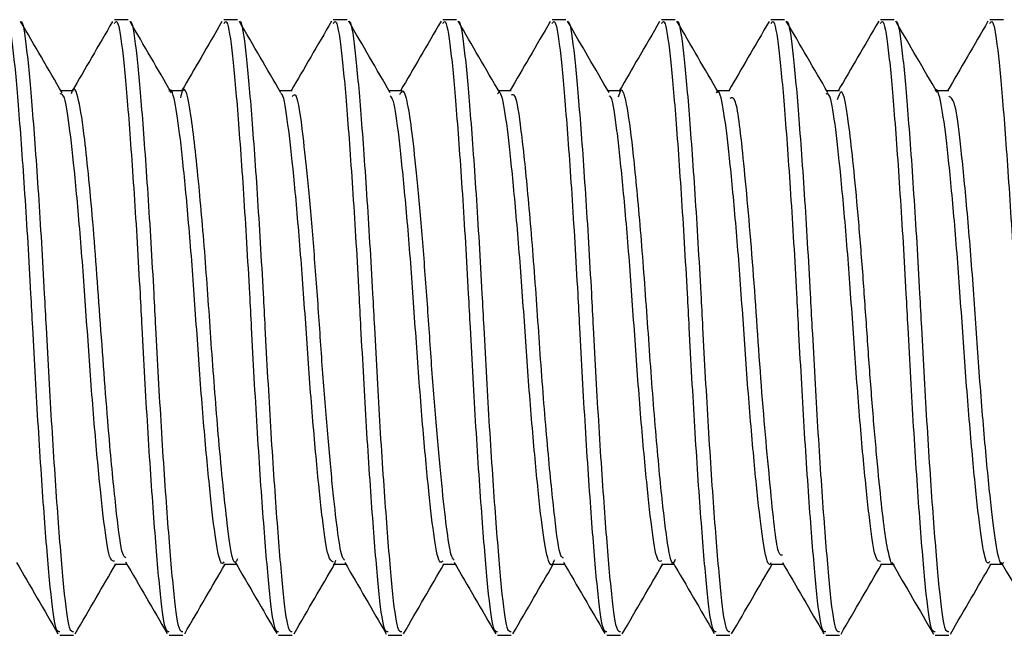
# Model space of a CAD drawing. Header units: inches. Extents: x 0.2 to 10.8, y 0.2 to 8.2.
# Tile 27 of 58: x 4.5519 to 4.5727, y 6.6991 to 6.7121. Entities that reach past the tile are written whole.
import ezdxf

# ---------------------------------------------------------------- set-up
doc = ezdxf.new("R2010")
doc.units = ezdxf.units.IN
doc.header["$MEASUREMENT"] = 0

msp = doc.modelspace()

# ---------------------------------------------------------------- linework, layer by layer
for p, q in [((4.554153, 6.712087), (4.553864, 6.712087)), ((4.556468, 6.712087), (4.556179, 6.712087)), ((4.558783, 6.712087), (4.558493, 6.712087)), ((4.561098, 6.712087), (4.560808, 6.712087)), ((4.563412, 6.712087), (4.563123, 6.712087)), ((4.565727, 6.712087), (4.565438, 6.712087)), ((4.568042, 6.712087), (4.567753, 6.712087)), ((4.570357, 6.712087), (4.570068, 6.712087)), ((4.572672, 6.712087), (4.572382, 6.712087)), ((4.552996, 6.710584), (4.552732, 6.710584)), ((4.55531, 6.710584), (4.555046, 6.710584)), ((4.557625, 6.710584), (4.557361, 6.710584)), ((4.55994, 6.710584), (4.559676, 6.710584)), ((4.562254, 6.710584), (4.561991, 6.710584)), ((4.56457, 6.710584), (4.564306, 6.710584)), ((4.566885, 6.710584), (4.56662, 6.710584)), ((4.569199, 6.710584), (4.568935, 6.710584)), ((4.571514, 6.710584), (4.57125, 6.710584)), ((4.553863, 6.70057), (4.554128, 6.70057)), ((4.556178, 6.70057), (4.556442, 6.70057)), ((4.558493, 6.70057), (4.558757, 6.70057)), ((4.558539, 6.700646), (4.558517, 6.700579)), ((4.560808, 6.70057), (4.561072, 6.70057)), ((4.563123, 6.70057), (4.563387, 6.70057)), ((4.565438, 6.70057), (4.565702, 6.70057)), ((4.567753, 6.70057), (4.568016, 6.70057)), ((4.570067, 6.70057), (4.570331, 6.70057)), ((4.572382, 6.70057), (4.572646, 6.70057)), ((4.552706, 6.699066), (4.552996, 6.699066)), ((4.555021, 6.699066), (4.555311, 6.699066)), ((4.557336, 6.699066), (4.557625, 6.699066)), ((4.559651, 6.699066), (4.55994, 6.699066)), ((4.561966, 6.699066), (4.562255, 6.699066)), ((4.564281, 6.699066), (4.56457, 6.699066)), ((4.566595, 6.699066), (4.566885, 6.699066)), ((4.56891, 6.699066), (4.569199, 6.699066)), ((4.571225, 6.699066), (4.571514, 6.699066))]:
    msp.add_line(p, q)
for points, knots in [([(4.551549, 6.712006), (4.551563, 6.712029), (4.55162, 6.712122), (4.551717, 6.711528), (4.551831, 6.71028), (4.551964, 6.708451), (4.552064, 6.706785), (4.552152, 6.705107), (4.552245, 6.703419), (4.552377, 6.701472), (4.5525, 6.699996), (4.552603, 6.69915), (4.552677, 6.699148), (4.552706, 6.699147)], [0, 0, 0, 0, 0.034586, 0.142153, 0.249681, 0.357186, 0.46475, 0.49998, 0.604499, 0.711996, 0.819565, 0.927082, 1, 1, 1, 1]), ([(4.551878, 6.712047), (4.551879, 6.712047), (4.551923, 6.712093), (4.552007, 6.711505), (4.552121, 6.710286), (4.552254, 6.708449), (4.552354, 6.706785), (4.552441, 6.705107), (4.552534, 6.703419), (4.552666, 6.701472), (4.552789, 6.699996), (4.552892, 6.69915), (4.552966, 6.699148), (4.552996, 6.699147)], [0, 0, 0, 0, 0.0015955, 0.1128382, 0.2240403, 0.3352197, 0.4464591, 0.4828934, 0.5909832, 0.702154, 0.8133988, 0.9245901, 1, 1, 1, 1]), ([(4.552756, 6.710541), (4.55261, 6.710793), (4.552317, 6.711296), (4.552024, 6.7118), (4.551878, 6.712052)], [0, 0, 0, 0, 0.499755, 1, 1, 1, 1]), ([(4.553823, 6.712051), (4.553677, 6.711799), (4.553392, 6.71131), (4.553108, 6.710821), (4.55297, 6.710584)], [0, 0, 0, 0, 0.515165, 1, 1, 1, 1]), ([(4.553864, 6.712006), (4.553878, 6.712029), (4.553935, 6.712122), (4.554032, 6.711528), (4.554146, 6.71028), (4.554279, 6.708451), (4.554379, 6.706785), (4.554467, 6.705107), (4.554559, 6.703419), (4.554692, 6.701472), (4.554815, 6.699996), (4.554918, 6.69915), (4.554991, 6.699148), (4.555021, 6.699147)], [0, 0, 0, 0, 0.034586, 0.142153, 0.249681, 0.357186, 0.46475, 0.49998, 0.604499, 0.711996, 0.819565, 0.927082, 1, 1, 1, 1]), ([(4.554192, 6.712046), (4.554193, 6.712047), (4.554237, 6.712094), (4.554322, 6.711506), (4.554435, 6.710286), (4.554568, 6.708449), (4.554669, 6.706785), (4.554756, 6.705107), (4.554849, 6.703419), (4.554981, 6.701472), (4.555104, 6.699996), (4.555207, 6.69915), (4.555281, 6.699148), (4.555311, 6.699147)], [0, 0, 0, 0, 0.0021399, 0.113322, 0.2244634, 0.3355822, 0.4467609, 0.4831753, 0.5912062, 0.7023165, 0.8135005, 0.9246312, 1, 1, 1, 1]), ([(4.55507, 6.710543), (4.554924, 6.710794), (4.554631, 6.711297), (4.554339, 6.711801), (4.554192, 6.712053)], [0, 0, 0, 0, 0.499762, 1, 1, 1, 1]), ([(4.556136, 6.712048), (4.55599, 6.711796), (4.555706, 6.711307), (4.555422, 6.710819), (4.555285, 6.710584)], [0, 0, 0, 0, 0.517298, 1, 1, 1, 1]), ([(4.556179, 6.712006), (4.556193, 6.712029), (4.55625, 6.712122), (4.556347, 6.711528), (4.556461, 6.71028), (4.556594, 6.708451), (4.556694, 6.706785), (4.556781, 6.705107), (4.556874, 6.703419), (4.557007, 6.701472), (4.55713, 6.699996), (4.557233, 6.69915), (4.557306, 6.699148), (4.557336, 6.699147)], [0, 0, 0, 0, 0.034586, 0.142153, 0.249681, 0.357186, 0.46475, 0.49998, 0.604499, 0.711996, 0.819565, 0.927082, 1, 1, 1, 1]), ([(4.556506, 6.712045), (4.556508, 6.712047), (4.556552, 6.712094), (4.556636, 6.711506), (4.55675, 6.710286), (4.556883, 6.708449), (4.556983, 6.706785), (4.557071, 6.705107), (4.557164, 6.703419), (4.557296, 6.701472), (4.557419, 6.699996), (4.557522, 6.69915), (4.557596, 6.699148), (4.557625, 6.699147)], [0, 0, 0, 0, 0.002743, 0.113857, 0.224932, 0.335983, 0.447095, 0.483487, 0.591453, 0.702496, 0.813613, 0.924677, 1, 1, 1, 1]), ([(4.557384, 6.710544), (4.557238, 6.710795), (4.556945, 6.711299), (4.556653, 6.711802), (4.556506, 6.712054)], [0, 0, 0, 0, 0.499764, 1, 1, 1, 1]), ([(4.558455, 6.712056), (4.558309, 6.711803), (4.558024, 6.711313), (4.557738, 6.710822), (4.5576, 6.710584)], [0, 0, 0, 0, 0.514815, 1, 1, 1, 1]), ([(4.558493, 6.712006), (4.558507, 6.712029), (4.558565, 6.712122), (4.558662, 6.711528), (4.558776, 6.71028), (4.558909, 6.708451), (4.559009, 6.706785), (4.559096, 6.705107), (4.559189, 6.703419), (4.559321, 6.701472), (4.559444, 6.699996), (4.559547, 6.69915), (4.559621, 6.699148), (4.559651, 6.699147)], [0, 0, 0, 0, 0.034586, 0.142153, 0.249681, 0.357186, 0.46475, 0.49998, 0.604499, 0.711996, 0.819565, 0.927082, 1, 1, 1, 1]), ([(4.559698, 6.710545), (4.559552, 6.710797), (4.559259, 6.7113), (4.558967, 6.711804), (4.55882, 6.712056)], [0, 0, 0, 0, 0.499759, 1, 1, 1, 1]), ([(4.558821, 6.712045), (4.558822, 6.712046), (4.558866, 6.712095), (4.558951, 6.711507), (4.559065, 6.710286), (4.559198, 6.708449), (4.559298, 6.706785), (4.559386, 6.705107), (4.559478, 6.703419), (4.559611, 6.701472), (4.559734, 6.699996), (4.559837, 6.69915), (4.55991, 6.699148), (4.55994, 6.699147)], [0, 0, 0, 0, 0.003394, 0.114436, 0.225438, 0.336417, 0.447456, 0.483825, 0.59172, 0.702691, 0.813735, 0.924726, 1, 1, 1, 1]), ([(4.560773, 6.71206), (4.560626, 6.711808), (4.560341, 6.711316), (4.560054, 6.710824), (4.559915, 6.710584)], [0, 0, 0, 0, 0.512523, 1, 1, 1, 1]), ([(4.560808, 6.712006), (4.560822, 6.712029), (4.560879, 6.712122), (4.560977, 6.711528), (4.561091, 6.71028), (4.561224, 6.708451), (4.561324, 6.706785), (4.561411, 6.705107), (4.561504, 6.703419), (4.561636, 6.701472), (4.561759, 6.699996), (4.561862, 6.69915), (4.561936, 6.699148), (4.561966, 6.699147)], [0, 0, 0, 0, 0.034586, 0.142153, 0.249681, 0.357186, 0.46475, 0.49998, 0.604499, 0.711996, 0.819565, 0.927082, 1, 1, 1, 1]), ([(4.561135, 6.712044), (4.561136, 6.712046), (4.561181, 6.712095), (4.561266, 6.711507), (4.56138, 6.710286), (4.561513, 6.708449), (4.561613, 6.706785), (4.5617, 6.705107), (4.561793, 6.703419), (4.561926, 6.701472), (4.562048, 6.699996), (4.562152, 6.69915), (4.562225, 6.699148), (4.562255, 6.699147)], [0, 0, 0, 0, 0.0040002, 0.114975, 0.2259092, 0.3368208, 0.4477923, 0.4841388, 0.5919683, 0.7028714, 0.8138482, 0.9247718, 1, 1, 1, 1]), ([(4.562013, 6.710546), (4.561866, 6.710798), (4.561573, 6.711301), (4.561281, 6.711805), (4.561135, 6.712057)], [0, 0, 0, 0, 0.499752, 1, 1, 1, 1]), ([(4.563083, 6.712053), (4.562937, 6.711801), (4.562653, 6.711311), (4.562368, 6.710822), (4.562229, 6.710584)], [0, 0, 0, 0, 0.51428, 1, 1, 1, 1]), ([(4.563123, 6.712006), (4.563137, 6.712029), (4.563194, 6.712122), (4.563292, 6.711528), (4.563405, 6.71028), (4.563538, 6.708451), (4.563638, 6.706785), (4.563726, 6.705107), (4.563819, 6.703419), (4.563951, 6.701472), (4.564074, 6.699996), (4.564177, 6.69915), (4.564251, 6.699148), (4.564281, 6.699147)], [0, 0, 0, 0, 0.034586, 0.142153, 0.249681, 0.357186, 0.46475, 0.49998, 0.604499, 0.711996, 0.819565, 0.927082, 1, 1, 1, 1]), ([(4.563449, 6.712043), (4.563451, 6.712045), (4.563496, 6.712095), (4.563581, 6.711508), (4.563695, 6.710285), (4.563828, 6.708449), (4.563928, 6.706785), (4.564015, 6.705107), (4.564108, 6.703419), (4.56424, 6.701472), (4.564363, 6.699996), (4.564466, 6.69915), (4.56454, 6.699148), (4.56457, 6.699147)], [0, 0, 0, 0, 0.0045305, 0.1154462, 0.2263214, 0.3371739, 0.4480863, 0.4844135, 0.5921855, 0.7030296, 0.8139473, 0.9248118, 1, 1, 1, 1]), ([(4.564327, 6.710547), (4.564181, 6.710798), (4.563888, 6.711302), (4.563595, 6.711806), (4.563449, 6.712058)], [0, 0, 0, 0, 0.499744, 1, 1, 1, 1]), ([(4.565395, 6.712048), (4.565249, 6.711795), (4.564965, 6.711307), (4.564681, 6.710819), (4.564544, 6.710584)], [0, 0, 0, 0, 0.51722, 1, 1, 1, 1]), ([(4.565438, 6.712006), (4.565452, 6.712029), (4.565509, 6.712122), (4.565606, 6.711528), (4.56572, 6.71028), (4.565853, 6.708451), (4.565953, 6.706785), (4.566041, 6.705107), (4.566134, 6.703419), (4.566266, 6.701472), (4.566389, 6.699996), (4.566492, 6.69915), (4.566566, 6.699148), (4.566595, 6.699147)], [0, 0, 0, 0, 0.034586, 0.142153, 0.249681, 0.357186, 0.46475, 0.49998, 0.604499, 0.711996, 0.819565, 0.927082, 1, 1, 1, 1]), ([(4.565763, 6.712043), (4.565765, 6.712045), (4.56581, 6.712096), (4.565896, 6.711508), (4.56601, 6.710285), (4.566143, 6.708449), (4.566243, 6.706785), (4.56633, 6.705107), (4.566423, 6.703419), (4.566555, 6.701472), (4.566678, 6.699996), (4.566781, 6.69915), (4.566855, 6.699148), (4.566885, 6.699147)], [0, 0, 0, 0, 0.004983, 0.115848, 0.226673, 0.337475, 0.448337, 0.484648, 0.592371, 0.703165, 0.814032, 0.924846, 1, 1, 1, 1]), ([(4.566642, 6.710547), (4.566495, 6.710799), (4.566202, 6.711303), (4.565909, 6.711807), (4.565763, 6.712059)], [0, 0, 0, 0, 0.499736, 1, 1, 1, 1]), ([(4.567714, 6.712054), (4.567567, 6.711801), (4.567282, 6.711311), (4.566997, 6.710821), (4.566859, 6.710584)], [0, 0, 0, 0, 0.515593, 1, 1, 1, 1]), ([(4.567753, 6.712006), (4.567767, 6.712029), (4.567824, 6.712122), (4.567921, 6.711528), (4.568035, 6.71028), (4.568168, 6.708451), (4.568268, 6.706785), (4.568355, 6.705107), (4.568448, 6.703419), (4.568581, 6.701472), (4.568704, 6.699996), (4.568807, 6.69915), (4.56888, 6.699148), (4.56891, 6.699147)], [0, 0, 0, 0, 0.034586, 0.142153, 0.249681, 0.357186, 0.46475, 0.49998, 0.604499, 0.711996, 0.819565, 0.927082, 1, 1, 1, 1]), ([(4.568077, 6.712042), (4.56808, 6.712045), (4.568125, 6.712096), (4.56821, 6.711508), (4.568324, 6.710285), (4.568457, 6.708449), (4.568557, 6.706785), (4.568645, 6.705107), (4.568738, 6.703419), (4.56887, 6.701472), (4.568993, 6.699996), (4.569096, 6.69915), (4.56917, 6.699148), (4.569199, 6.699147)], [0, 0, 0, 0, 0.005356, 0.11618, 0.226963, 0.337724, 0.448544, 0.484841, 0.592524, 0.703276, 0.814102, 0.924874, 1, 1, 1, 1]), ([(4.568956, 6.710548), (4.56881, 6.710799), (4.568516, 6.711303), (4.568224, 6.711807), (4.568077, 6.712059)], [0, 0, 0, 0, 0.499728, 1, 1, 1, 1]), ([(4.570032, 6.71206), (4.569886, 6.711808), (4.5696, 6.711316), (4.569313, 6.710824), (4.569174, 6.710584)], [0, 0, 0, 0, 0.512744, 1, 1, 1, 1]), ([(4.570068, 6.712006), (4.570081, 6.712029), (4.570139, 6.712122), (4.570236, 6.711528), (4.57035, 6.71028), (4.570483, 6.708451), (4.570583, 6.706785), (4.57067, 6.705107), (4.570763, 6.703419), (4.570895, 6.701472), (4.571018, 6.699996), (4.571122, 6.69915), (4.571195, 6.699148), (4.571225, 6.699147)], [0, 0, 0, 0, 0.034586, 0.142153, 0.249681, 0.357186, 0.46475, 0.49998, 0.604499, 0.711996, 0.819565, 0.927082, 1, 1, 1, 1]), ([(4.570392, 6.712042), (4.570394, 6.712045), (4.57044, 6.712096), (4.570525, 6.711509), (4.570639, 6.710285), (4.570772, 6.708449), (4.570872, 6.706785), (4.57096, 6.705107), (4.571053, 6.703419), (4.571185, 6.701472), (4.571308, 6.699996), (4.571411, 6.69915), (4.571485, 6.699148), (4.571514, 6.699147)], [0, 0, 0, 0, 0.00565, 0.116441, 0.227191, 0.337919, 0.448707, 0.484993, 0.592644, 0.703363, 0.814157, 0.924896, 1, 1, 1, 1]), ([(4.571271, 6.710548), (4.571124, 6.7108), (4.570831, 6.711304), (4.570538, 6.711808), (4.570392, 6.71206)], [0, 0, 0, 0, 0.499719, 1, 1, 1, 1]), ([(4.572344, 6.712056), (4.572198, 6.711804), (4.571913, 6.711313), (4.571627, 6.710822), (4.571489, 6.710584)], [0, 0, 0, 0, 0.513473, 1, 1, 1, 1]), ([(4.572382, 6.712006), (4.572396, 6.712029), (4.572453, 6.712122), (4.572551, 6.711528), (4.572665, 6.71028), (4.572798, 6.708451), (4.572898, 6.706785), (4.572985, 6.705107), (4.573078, 6.703419), (4.57321, 6.701472), (4.573333, 6.699996), (4.573436, 6.69915), (4.57351, 6.699148), (4.57354, 6.699147)], [0, 0, 0, 0, 0.034586, 0.142153, 0.249681, 0.357186, 0.46475, 0.49998, 0.604499, 0.711996, 0.819565, 0.927082, 1, 1, 1, 1]), ([(4.554101, 6.700705), (4.55408, 6.700722), (4.554011, 6.700775), (4.553912, 6.701594), (4.553753, 6.703132), (4.553588, 6.705352), (4.553419, 6.707765), (4.553242, 6.70957), (4.553108, 6.710455), (4.553002, 6.710734), (4.552951, 6.710534), (4.552948, 6.71052)], [0, 0, 0, 0, 0.052772, 0.170212, 0.291839, 0.444909, 0.596232, 0.750664, 0.868174, 0.990615, 1, 1, 1, 1]), ([(4.556178, 6.700622), (4.556168, 6.700606), (4.556114, 6.700525), (4.556018, 6.700946), (4.555906, 6.701865), (4.555773, 6.703249), (4.555644, 6.704885), (4.555532, 6.706604), (4.5554, 6.708201), (4.555269, 6.709517), (4.555158, 6.710324), (4.555068, 6.710669), (4.555023, 6.710575), (4.555021, 6.710571)], [0, 0, 0, 0, 0.026214, 0.133895, 0.241527, 0.349108, 0.456782, 0.564428, 0.672009, 0.779675, 0.887333, 0.994914, 1, 1, 1, 1]), ([(4.556467, 6.700681), (4.556451, 6.700648), (4.556375, 6.700488), (4.556251, 6.701342), (4.556083, 6.702981), (4.555926, 6.704985), (4.555801, 6.70689), (4.555637, 6.708779), (4.555484, 6.710188), (4.555347, 6.710787), (4.555274, 6.710493), (4.55526, 6.710437)], [0, 0, 0, 0, 0.037574, 0.181783, 0.3287, 0.444626, 0.557121, 0.674308, 0.818664, 0.965423, 1, 1, 1, 1]), ([(4.572382, 6.700627), (4.57237, 6.70061), (4.572315, 6.700532), (4.572218, 6.700968), (4.572105, 6.701905), (4.571972, 6.7033), (4.571844, 6.704941), (4.571731, 6.70666), (4.571599, 6.708249), (4.571469, 6.709554), (4.571358, 6.710341), (4.571268, 6.710676), (4.571225, 6.710581), (4.571225, 6.71058)], [0, 0, 0, 0, 0.029913, 0.137586, 0.245204, 0.352776, 0.460444, 0.568076, 0.675648, 0.783307, 0.890952, 0.998524, 1, 1, 1, 1]), ([(4.553864, 6.700633), (4.553834, 6.700633), (4.553761, 6.700632), (4.553658, 6.701277), (4.553535, 6.702409), (4.553401, 6.703921), (4.553282, 6.705616), (4.553163, 6.707306), (4.553028, 6.708806), (4.552907, 6.709916), (4.552805, 6.710534), (4.552734, 6.710521), (4.552706, 6.710516)], [0, 0, 0, 0, 0.071693, 0.179469, 0.287142, 0.394825, 0.502603, 0.610271, 0.717934, 0.825713, 0.933393, 1, 1, 1, 1]), ([(4.558494, 6.700612), (4.558458, 6.700632), (4.558378, 6.700677), (4.558271, 6.70142), (4.558145, 6.702621), (4.558011, 6.704172), (4.557896, 6.70588), (4.557772, 6.70755), (4.557638, 6.709011), (4.55752, 6.710026), (4.557436, 6.710535), (4.557388, 6.710521), (4.557384, 6.710519)], [0, 0, 0, 0, 0.092175, 0.204365, 0.316455, 0.428585, 0.540781, 0.652872, 0.764984, 0.877184, 0.989272, 1, 1, 1, 1]), ([(4.558736, 6.700657), (4.558722, 6.700667), (4.558671, 6.700703), (4.558592, 6.701181), (4.558493, 6.702037), (4.558382, 6.703213), (4.558271, 6.704572), (4.558177, 6.706003), (4.558072, 6.707403), (4.557959, 6.708674), (4.557836, 6.709818), (4.557734, 6.710565), (4.557652, 6.710491), (4.557625, 6.710466)], [0, 0, 0, 0, 0.038135, 0.13112, 0.223851, 0.319958, 0.415518, 0.507313, 0.601527, 0.6979, 0.792442, 0.930842, 1, 1, 1, 1]), ([(4.560808, 6.700638), (4.560791, 6.700621), (4.56073, 6.70056), (4.560631, 6.701053), (4.560516, 6.702052), (4.560382, 6.703485), (4.560256, 6.705146), (4.560142, 6.706858), (4.560009, 6.70843), (4.559881, 6.709651), (4.559787, 6.71038), (4.55972, 6.710452), (4.559697, 6.710476)], [0, 0, 0, 0, 0.044398, 0.156428, 0.268373, 0.380292, 0.492317, 0.60428, 0.716199, 0.828219, 0.940197, 1, 1, 1, 1]), ([(4.561052, 6.700657), (4.561035, 6.700673), (4.560981, 6.700721), (4.560901, 6.701227), (4.560801, 6.702106), (4.560689, 6.703298), (4.560579, 6.704665), (4.560485, 6.706097), (4.560379, 6.707493), (4.560267, 6.708744), (4.560161, 6.709731), (4.560067, 6.710367), (4.559973, 6.710646), (4.559916, 6.710537), (4.559895, 6.710498)], [0, 0, 0, 0, 0.0433668, 0.1324484, 0.2219153, 0.3143966, 0.4060968, 0.4942374, 0.5850636, 0.6777176, 0.7683625, 0.8565795, 0.9484054, 1, 1, 1, 1]), ([(4.563167, 6.700666), (4.563154, 6.700628), (4.563098, 6.700469), (4.562995, 6.700771), (4.562883, 6.70156), (4.562754, 6.702843), (4.562621, 6.704424), (4.562508, 6.706142), (4.562381, 6.70779), (4.562247, 6.709198), (4.562134, 6.710157), (4.562036, 6.710612), (4.561979, 6.710539), (4.561965, 6.710522)], [0, 0, 0, 0, 0.0331707, 0.136951, 0.2407412, 0.344449, 0.4482176, 0.5520163, 0.6557254, 0.7594806, 0.8632857, 0.9669961, 1, 1, 1, 1]), ([(4.563361, 6.700701), (4.563343, 6.700709), (4.563277, 6.700739), (4.563179, 6.701522), (4.563034, 6.70292), (4.562886, 6.704749), (4.562761, 6.706681), (4.562611, 6.708466), (4.56247, 6.709803), (4.56236, 6.71054), (4.562283, 6.710505), (4.562254, 6.710492)], [0, 0, 0, 0, 0.0463, 0.169714, 0.297065, 0.424879, 0.5481, 0.676427, 0.802951, 0.926923, 1, 1, 1, 1]), ([(4.565438, 6.700641), (4.565414, 6.70063), (4.565346, 6.700599), (4.565245, 6.701174), (4.565126, 6.702249), (4.564991, 6.703727), (4.564869, 6.705409), (4.564752, 6.70711), (4.564618, 6.708645), (4.564493, 6.709798), (4.564403, 6.71044), (4.564343, 6.710472), (4.564326, 6.71048)], [0, 0, 0, 0, 0.061429, 0.173406, 0.285266, 0.39712, 0.509096, 0.620976, 0.732838, 0.844812, 0.956709, 1, 1, 1, 1]), ([(4.565726, 6.700672), (4.565713, 6.700639), (4.565653, 6.700482), (4.565548, 6.701074), (4.565418, 6.702209), (4.565265, 6.703898), (4.565134, 6.705812), (4.564995, 6.707694), (4.564844, 6.709281), (4.564718, 6.710299), (4.564602, 6.710708), (4.564536, 6.710507), (4.564518, 6.710452)], [0, 0, 0, 0, 0.030314, 0.146044, 0.260172, 0.378374, 0.492498, 0.608232, 0.726178, 0.839382, 0.956426, 1, 1, 1, 1]), ([(4.567753, 6.700601), (4.567747, 6.700591), (4.567699, 6.7005), (4.567606, 6.700872), (4.567495, 6.701725), (4.567363, 6.703069), (4.567232, 6.704681), (4.56712, 6.706402), (4.56699, 6.708023), (4.566858, 6.709381), (4.566746, 6.710256), (4.566653, 6.710645), (4.566603, 6.710557), (4.566596, 6.710545)], [0, 0, 0, 0, 0.0136145, 0.1213182, 0.2289988, 0.3366113, 0.4443058, 0.5519983, 0.6596109, 0.7672943, 0.8749968, 0.9826103, 1, 1, 1, 1]), ([(4.567994, 6.700761), (4.56797, 6.700759), (4.567882, 6.700753), (4.567752, 6.702045), (4.567546, 6.704254), (4.567379, 6.706912), (4.567173, 6.709138), (4.567028, 6.710484), (4.566924, 6.710441), (4.566884, 6.710425)], [0, 0, 0, 0, 0.061551, 0.226454, 0.397266, 0.562109, 0.732926, 0.897819, 1, 1, 1, 1]), ([(4.570067, 6.70063), (4.570037, 6.700633), (4.569962, 6.700641), (4.569858, 6.701307), (4.569735, 6.702455), (4.5696, 6.703975), (4.569483, 6.705673), (4.569362, 6.70736), (4.569227, 6.70885), (4.569107, 6.709945), (4.569005, 6.710544), (4.568936, 6.710522), (4.56891, 6.710515)], [0, 0, 0, 0, 0.075208, 0.182963, 0.290615, 0.398285, 0.506042, 0.613692, 0.721343, 0.829101, 0.936754, 1, 1, 1, 1]), ([(4.570356, 6.700575), (4.570355, 6.700574), (4.570321, 6.700519), (4.570254, 6.700715), (4.570166, 6.701169), (4.570079, 6.701935), (4.569981, 6.702932), (4.569882, 6.704109), (4.569791, 6.705362), (4.569706, 6.706626), (4.569609, 6.707835), (4.569509, 6.708912), (4.569388, 6.710008), (4.569273, 6.71074), (4.569183, 6.710472), (4.569155, 6.710391)], [0, 0, 0, 0, 0.002657, 0.0818, 0.158298, 0.234552, 0.313598, 0.392911, 0.469909, 0.545739, 0.624544, 0.703977, 0.781435, 0.9343, 1, 1, 1, 1]), ([(4.572671, 6.700606), (4.572665, 6.700595), (4.572615, 6.700503), (4.572523, 6.700886), (4.572412, 6.701745), (4.57228, 6.70309), (4.572149, 6.704705), (4.572038, 6.706416), (4.571908, 6.708042), (4.571776, 6.709365), (4.571659, 6.710393), (4.571564, 6.710443), (4.571513, 6.710471)], [0, 0, 0, 0, 0.015957, 0.124338, 0.229033, 0.338073, 0.446842, 0.551481, 0.660186, 0.769278, 0.873997, 1, 1, 1, 1]), ([(4.55179, 6.700608), (4.551937, 6.700357), (4.55223, 6.699853), (4.552522, 6.69935), (4.552668, 6.699098)], [0, 0, 0, 0, 0.499753, 1, 1, 1, 1]), ([(4.553035, 6.699101), (4.553182, 6.699353), (4.553466, 6.699843), (4.553751, 6.700332), (4.553889, 6.70057)], [0, 0, 0, 0, 0.514449, 1, 1, 1, 1]), ([(4.5541, 6.700618), (4.554246, 6.700366), (4.554539, 6.699862), (4.554832, 6.699358), (4.554979, 6.699106)], [0, 0, 0, 0, 0.499703, 1, 1, 1, 1]), ([(4.555349, 6.6991), (4.555496, 6.699352), (4.55578, 6.699842), (4.556065, 6.700332), (4.556204, 6.70057)], [0, 0, 0, 0, 0.513986, 1, 1, 1, 1]), ([(4.556415, 6.700617), (4.556562, 6.700365), (4.556856, 6.69986), (4.557149, 6.699355), (4.557295, 6.699102)], [0, 0, 0, 0, 0.499619, 1, 1, 1, 1]), ([(4.557663, 6.699099), (4.55781, 6.699351), (4.558095, 6.699841), (4.55838, 6.700332), (4.558519, 6.70057)], [0, 0, 0, 0, 0.513581, 1, 1, 1, 1]), ([(4.558735, 6.700608), (4.558882, 6.700356), (4.559175, 6.699851), (4.559468, 6.699347), (4.559615, 6.699094)], [0, 0, 0, 0, 0.499654, 1, 1, 1, 1]), ([(4.559978, 6.699097), (4.560124, 6.699349), (4.560409, 6.69984), (4.560694, 6.700331), (4.560833, 6.70057)], [0, 0, 0, 0, 0.513238, 1, 1, 1, 1]), ([(4.561051, 6.700607), (4.561197, 6.700355), (4.56149, 6.699852), (4.561783, 6.699348), (4.561929, 6.699096)], [0, 0, 0, 0, 0.499738, 1, 1, 1, 1]), ([(4.562292, 6.699096), (4.562438, 6.699348), (4.562723, 6.69984), (4.563009, 6.700331), (4.563148, 6.70057)], [0, 0, 0, 0, 0.512953, 1, 1, 1, 1]), ([(4.56336, 6.700616), (4.563506, 6.700365), (4.563799, 6.699861), (4.564092, 6.699357), (4.564239, 6.699105)], [0, 0, 0, 0, 0.499724, 1, 1, 1, 1]), ([(4.564606, 6.699095), (4.564752, 6.699347), (4.565038, 6.699839), (4.565324, 6.700331), (4.565463, 6.70057)], [0, 0, 0, 0, 0.512725, 1, 1, 1, 1]), ([(4.565673, 6.700619), (4.56582, 6.700366), (4.566114, 6.699862), (4.566407, 6.699357), (4.566554, 6.699104)], [0, 0, 0, 0, 0.49963, 1, 1, 1, 1]), ([(4.56692, 6.699095), (4.567067, 6.699347), (4.567352, 6.699839), (4.567638, 6.70033), (4.567778, 6.70057)], [0, 0, 0, 0, 0.512554, 1, 1, 1, 1]), ([(4.567993, 6.70061), (4.56814, 6.700358), (4.568434, 6.699853), (4.568727, 6.699348), (4.568873, 6.699095)], [0, 0, 0, 0, 0.4996375, 1, 1, 1, 1]), ([(4.569235, 6.699094), (4.569381, 6.699346), (4.569667, 6.699838), (4.569953, 6.70033), (4.570092, 6.70057)], [0, 0, 0, 0, 0.512438, 1, 1, 1, 1]), ([(4.57031, 6.700606), (4.570457, 6.700354), (4.57075, 6.69985), (4.571043, 6.699346), (4.571189, 6.699094)], [0, 0, 0, 0, 0.499721, 1, 1, 1, 1]), ([(4.571549, 6.699093), (4.571696, 6.699346), (4.571981, 6.699838), (4.572268, 6.70033), (4.572407, 6.70057)], [0, 0, 0, 0, 0.512377, 1, 1, 1, 1]), ([(4.57262, 6.700614), (4.572767, 6.700363), (4.57306, 6.699859), (4.573352, 6.699355), (4.573499, 6.699103)], [0, 0, 0, 0, 0.4997407, 1, 1, 1, 1])]:
    msp.add_open_spline(points, degree=3, knots=knots)

doc.saveas('drawing.dxf')
